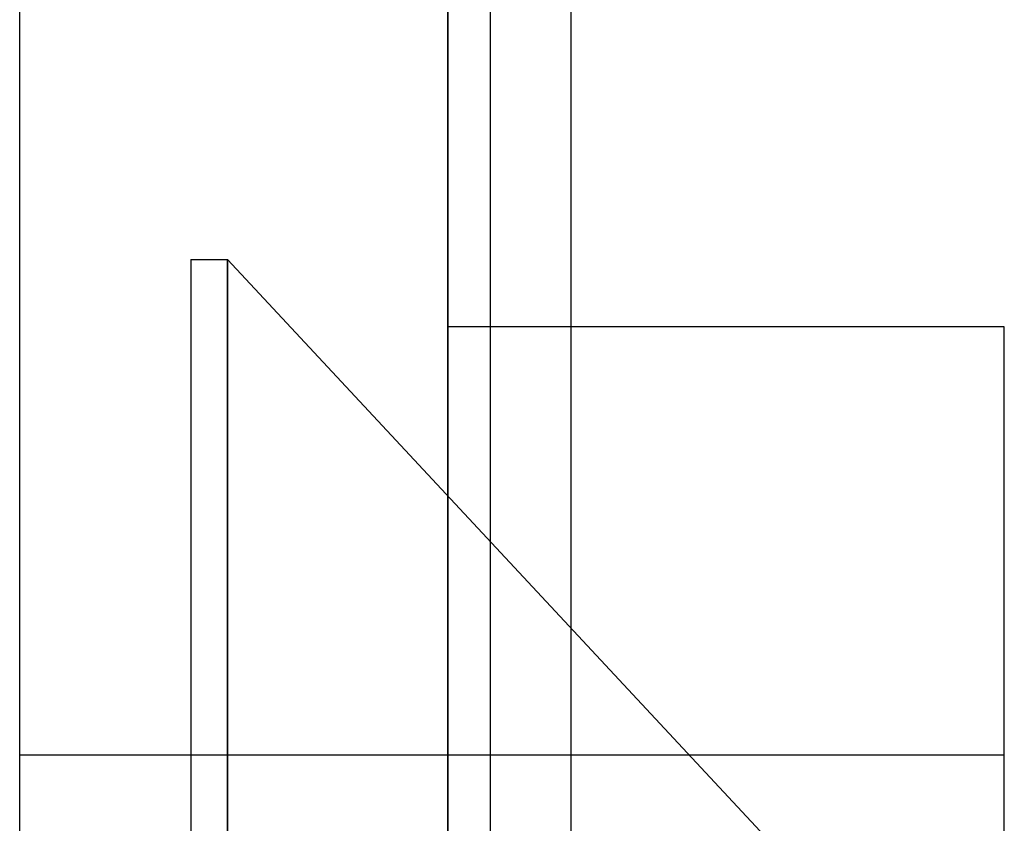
# Model space of a CAD drawing. Header units: millimetres. Extents: x -1 to 50, y 0 to 191.
# Tile 74 of 146: x 0 to 2.3, y 125.84 to 127.72. Entities that reach past the tile are written whole.
import ezdxf

# ---------------------------------------------------------------- set-up
doc = ezdxf.new("R2010")
doc.units = ezdxf.units.MM
doc.layers.add('MAIN-1', color=7, linetype='Continuous')
doc.layers.add('MAIN-2', color=7, linetype='Continuous')

msp = doc.modelspace()

# ---------------------------------------------------------------- linework, layer by layer
at = {"layer": 'MAIN-1'}
for p, q in [((0, 0), (0, 187.5)), ((1, 187.5), (1, 0))]:
    msp.add_line(p, q, dxfattribs=at)
at = {"layer": 'MAIN-2'}
for p, q in [((1, 0), (1, 187.5)), ((1, 0), (1, 187.5)), ((1.1, 23.45), (1.1, 167.05)), ((1.288, 23.45), (1.288, 167.05)), ((0.4, 127.16), (0.4852, 127.16)), ((0.4, 127.16), (0.4, 121.34)), ((0.4852, 127.16), (1.7687, 125.7836)), ((0.4852, 121.34), (0.4852, 127.16)), ((0.4852, 127.16), (0.4852, 121.34)), ((2.3, 127.0025), (1, 127.0025)), ((2.3, 121.4975), (2.3, 127.0025)), ((2.3, 126.0025), (0, 126.0025))]:
    msp.add_line(p, q, dxfattribs=at)

doc.saveas('drawing.dxf')
